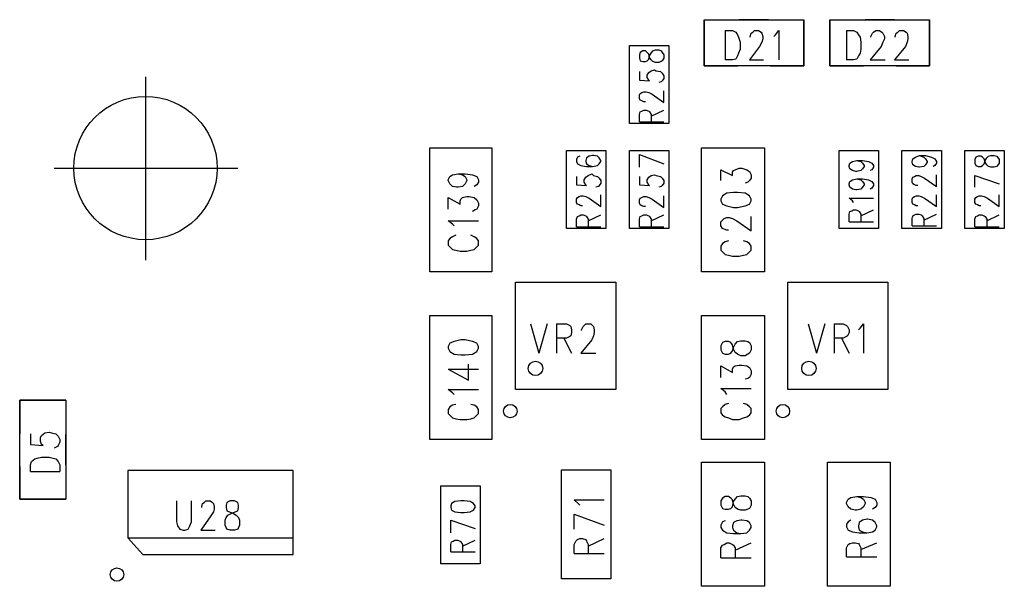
# Model space of a CAD drawing. Extents: x 11.9 to 28.1, y 10.8 to 21.2.
# Tile 20 of 53: x 18.597 to 19.771, y 18.642 to 19.318. Entities that reach past the tile are written whole.
import ezdxf

# ---------------------------------------------------------------- set-up
doc = ezdxf.new("R2010")
doc.units = 0
doc.header["$MEASUREMENT"] = 0
doc.layers.add('LAYNR1', color=2, linetype='Continuous')

msp = doc.modelspace()

# ---------------------------------------------------------------- linework, layer by layer
at = {"layer": 'LAYNR1', "color": 7}
for points in [[(19.413, 19.318), (19.413, 19.263), (19.453, 19.263)], [(19.49, 19.318), (19.455, 19.318)], [(19.492, 19.263), (19.532, 19.263), (19.532, 19.318)], [(19.563, 19.318), (19.563, 19.263), (19.603, 19.263)], [(19.64, 19.318), (19.605, 19.318)], [(19.642, 19.263), (19.682, 19.263), (19.682, 19.318)], [(19.438, 19.305), (19.438, 19.27)], [(19.438, 19.305), (19.447, 19.305)], [(19.447, 19.305), (19.451, 19.303)], [(19.451, 19.303), (19.453, 19.3)], [(19.468, 19.298), (19.469, 19.302)], [(19.469, 19.302), (19.471, 19.303)], [(19.471, 19.303), (19.473, 19.305)], [(19.473, 19.305), (19.478, 19.305)], [(19.478, 19.305), (19.481, 19.303)], [(19.481, 19.303), (19.482, 19.302)], [(19.482, 19.302), (19.483, 19.298)], [(19.498, 19.3), (19.502, 19.305)], [(19.502, 19.305), (19.502, 19.27)], [(19.583, 19.305), (19.583, 19.27)], [(19.583, 19.305), (19.591, 19.305), (19.595, 19.303), (19.597, 19.3), (19.599, 19.297), (19.6, 19.291), (19.6, 19.283), (19.599, 19.278), (19.597, 19.275), (19.595, 19.271), (19.591, 19.27), (19.583, 19.27)], [(19.612, 19.297), (19.612, 19.298), (19.614, 19.302), (19.615, 19.303), (19.618, 19.305), (19.622, 19.305), (19.625, 19.303), (19.626, 19.302), (19.628, 19.298), (19.628, 19.295), (19.626, 19.291), (19.624, 19.286), (19.611, 19.27), (19.629, 19.27)], [(19.641, 19.297), (19.641, 19.298), (19.642, 19.302), (19.644, 19.303), (19.646, 19.305), (19.651, 19.305), (19.654, 19.303), (19.655, 19.302), (19.656, 19.298), (19.656, 19.295), (19.655, 19.291), (19.653, 19.286), (19.64, 19.27), (19.657, 19.27)], [(19.453, 19.3), (19.454, 19.297)], [(19.454, 19.297), (19.456, 19.291)], [(19.456, 19.291), (19.456, 19.283)], [(19.468, 19.297), (19.468, 19.298)], [(19.482, 19.291), (19.479, 19.286)], [(19.483, 19.295), (19.482, 19.291)], [(19.483, 19.298), (19.483, 19.295)], [(19.496, 19.298), (19.498, 19.3)], [(19.324, 19.194), (19.324, 19.287)], [(19.324, 19.287), (19.371, 19.287)], [(19.371, 19.287), (19.371, 19.194)], [(19.454, 19.278), (19.453, 19.275)], [(19.456, 19.283), (19.454, 19.278)], [(19.479, 19.286), (19.467, 19.27)], [(19.447, 19.27), (19.438, 19.27)], [(19.451, 19.271), (19.447, 19.27)], [(19.453, 19.275), (19.451, 19.271)], [(19.467, 19.27), (19.484, 19.27)], [(19.336, 19.256), (19.336, 19.246), (19.348, 19.245), (19.347, 19.246), (19.345, 19.249), (19.345, 19.252)], [(19.345, 19.252), (19.347, 19.255), (19.35, 19.257), (19.354, 19.258), (19.356, 19.257), (19.361, 19.256), (19.363, 19.254), (19.365, 19.251), (19.365, 19.248), (19.363, 19.245), (19.362, 19.244), (19.359, 19.243)], [(18.747, 19.25), (18.747, 19.031)], [(19.343, 19.22), (19.341, 19.22), (19.339, 19.221), (19.337, 19.222), (19.336, 19.224), (19.336, 19.228), (19.337, 19.23), (19.339, 19.231), (19.341, 19.232), (19.344, 19.232), (19.347, 19.231), (19.351, 19.229)], [(19.351, 19.229), (19.365, 19.219), (19.365, 19.233)], [(19.336, 19.196), (19.336, 19.205), (19.337, 19.208), (19.339, 19.209), (19.341, 19.21), (19.344, 19.21), (19.347, 19.209), (19.348, 19.208), (19.35, 19.205), (19.35, 19.196)], [(19.35, 19.203), (19.365, 19.21)], [(19.336, 19.196), (19.365, 19.196)], [(19.371, 19.194), (19.324, 19.194)], [(19.086, 19.017), (19.086, 19.165)], [(19.086, 19.165), (19.16, 19.165)], [(19.16, 19.165), (19.16, 19.017)], [(19.249, 19.069), (19.249, 19.162)], [(19.249, 19.162), (19.296, 19.162)], [(19.296, 19.162), (19.296, 19.069)], [(19.324, 19.069), (19.324, 19.162)], [(19.324, 19.162), (19.371, 19.162)], [(19.371, 19.162), (19.371, 19.069)], [(19.41, 19.017), (19.41, 19.165)], [(19.41, 19.165), (19.485, 19.165)], [(19.485, 19.165), (19.485, 19.017)], [(19.574, 19.069), (19.574, 19.162)], [(19.574, 19.162), (19.621, 19.162)], [(19.621, 19.162), (19.621, 19.069)], [(19.649, 19.069), (19.649, 19.162)], [(19.649, 19.162), (19.696, 19.162)], [(19.696, 19.162), (19.696, 19.069)], [(19.724, 19.069), (19.724, 19.162)], [(19.724, 19.162), (19.771, 19.162)], [(19.771, 19.162), (19.771, 19.069)], [(19.265, 19.155), (19.262, 19.154), (19.261, 19.151), (19.261, 19.149), (19.262, 19.146), (19.266, 19.144), (19.273, 19.143), (19.28, 19.143), (19.286, 19.144), (19.288, 19.146), (19.29, 19.149), (19.29, 19.15), (19.288, 19.153), (19.286, 19.155), (19.281, 19.156), (19.28, 19.156), (19.276, 19.155), (19.273, 19.153), (19.272, 19.15), (19.272, 19.149), (19.273, 19.146), (19.276, 19.144), (19.28, 19.143)], [(19.336, 19.157), (19.365, 19.146)], [(19.336, 19.142), (19.336, 19.157)], [(19.59, 19.138), (19.587, 19.14), (19.586, 19.143), (19.586, 19.144), (19.587, 19.147), (19.59, 19.149)], [(19.59, 19.149), (19.595, 19.15), (19.602, 19.15), (19.609, 19.149)], [(19.595, 19.15), (19.6, 19.149)], [(19.6, 19.149), (19.602, 19.147), (19.604, 19.144), (19.604, 19.143), (19.602, 19.14), (19.6, 19.138)], [(19.609, 19.149), (19.613, 19.147), (19.615, 19.144), (19.615, 19.142), (19.613, 19.139), (19.611, 19.138)], [(19.661, 19.149), (19.662, 19.152), (19.665, 19.154), (19.67, 19.156), (19.677, 19.156), (19.684, 19.154), (19.688, 19.152), (19.69, 19.149)], [(19.679, 19.149), (19.679, 19.148), (19.677, 19.145), (19.675, 19.143), (19.67, 19.142), (19.669, 19.142), (19.665, 19.143), (19.662, 19.145), (19.661, 19.148), (19.661, 19.149)], [(19.67, 19.156), (19.675, 19.154), (19.677, 19.152), (19.679, 19.149)], [(19.69, 19.149), (19.69, 19.147), (19.688, 19.144), (19.686, 19.143)], [(18.638, 19.141), (18.857, 19.141)], [(19.433, 19.126), (19.433, 19.139)], [(19.433, 19.139), (19.447, 19.132)], [(19.447, 19.136), (19.448, 19.138)], [(19.448, 19.138), (19.45, 19.139)], [(19.45, 19.139), (19.455, 19.141)], [(19.455, 19.141), (19.458, 19.141)], [(19.458, 19.141), (19.464, 19.139)], [(19.464, 19.139), (19.467, 19.137)], [(19.467, 19.137), (19.469, 19.133)], [(19.6, 19.138), (19.595, 19.137), (19.594, 19.137), (19.59, 19.138)], [(19.108, 19.127), (19.11, 19.131)], [(19.108, 19.126), (19.108, 19.127)], [(19.11, 19.122), (19.108, 19.126)], [(19.11, 19.131), (19.113, 19.133)], [(19.113, 19.133), (19.12, 19.134)], [(19.12, 19.134), (19.125, 19.133)], [(19.12, 19.134), (19.128, 19.134)], [(19.125, 19.133), (19.128, 19.131)], [(19.128, 19.134), (19.137, 19.133)], [(19.128, 19.131), (19.13, 19.127)], [(19.13, 19.126), (19.128, 19.122)], [(19.13, 19.127), (19.13, 19.126)], [(19.137, 19.133), (19.142, 19.131)], [(19.142, 19.131), (19.144, 19.127)], [(19.144, 19.127), (19.144, 19.124)], [(19.261, 19.131), (19.261, 19.121), (19.273, 19.12), (19.272, 19.121), (19.27, 19.124), (19.27, 19.127), (19.272, 19.13), (19.275, 19.132), (19.279, 19.134), (19.281, 19.132), (19.286, 19.131), (19.288, 19.129), (19.29, 19.126), (19.29, 19.123), (19.288, 19.12), (19.287, 19.119), (19.284, 19.118)], [(19.336, 19.131), (19.336, 19.121), (19.348, 19.12), (19.347, 19.121), (19.345, 19.124), (19.345, 19.127)], [(19.345, 19.127), (19.347, 19.13), (19.35, 19.132), (19.354, 19.133), (19.356, 19.132), (19.361, 19.131), (19.363, 19.129), (19.365, 19.126), (19.365, 19.123), (19.363, 19.12), (19.362, 19.119), (19.359, 19.118)], [(19.447, 19.132), (19.447, 19.136)], [(19.467, 19.126), (19.465, 19.124)], [(19.469, 19.129), (19.467, 19.126)], [(19.469, 19.133), (19.469, 19.129)], [(19.59, 19.116), (19.587, 19.118), (19.586, 19.121), (19.586, 19.122), (19.587, 19.125), (19.59, 19.127)], [(19.59, 19.127), (19.595, 19.128), (19.602, 19.128), (19.609, 19.127)], [(19.595, 19.128), (19.6, 19.127)], [(19.6, 19.127), (19.602, 19.125), (19.604, 19.122), (19.604, 19.121), (19.602, 19.118), (19.6, 19.116)], [(19.609, 19.127), (19.613, 19.125), (19.615, 19.122), (19.615, 19.12), (19.613, 19.117), (19.611, 19.116)], [(19.668, 19.12), (19.666, 19.12), (19.664, 19.121), (19.662, 19.122), (19.661, 19.124), (19.661, 19.128), (19.662, 19.13), (19.664, 19.131), (19.666, 19.132), (19.669, 19.132), (19.672, 19.131), (19.676, 19.129), (19.69, 19.119), (19.69, 19.133)], [(19.736, 19.132), (19.765, 19.122)], [(19.736, 19.118), (19.736, 19.132)], [(19.113, 19.119), (19.11, 19.122)], [(19.118, 19.118), (19.113, 19.119)], [(19.12, 19.118), (19.118, 19.118)], [(19.125, 19.119), (19.12, 19.118)], [(19.128, 19.122), (19.125, 19.119)], [(19.142, 19.121), (19.139, 19.119)], [(19.144, 19.124), (19.142, 19.121)], [(19.465, 19.124), (19.462, 19.123)], [(19.6, 19.116), (19.595, 19.115), (19.594, 19.115), (19.59, 19.116)], [(19.108, 19.092), (19.108, 19.106)], [(19.108, 19.106), (19.122, 19.098)], [(19.122, 19.102), (19.123, 19.104)], [(19.122, 19.098), (19.122, 19.102)], [(19.123, 19.104), (19.125, 19.106)], [(19.125, 19.106), (19.13, 19.107)], [(19.13, 19.107), (19.133, 19.107)], [(19.133, 19.107), (19.139, 19.106)], [(19.139, 19.106), (19.142, 19.103)], [(19.142, 19.103), (19.144, 19.099)], [(19.268, 19.096), (19.266, 19.096), (19.264, 19.097), (19.262, 19.098), (19.261, 19.1), (19.261, 19.104), (19.262, 19.106), (19.264, 19.107), (19.266, 19.108), (19.269, 19.108), (19.272, 19.107), (19.276, 19.105), (19.29, 19.095), (19.29, 19.109)], [(19.343, 19.095), (19.341, 19.095), (19.339, 19.096), (19.337, 19.097), (19.336, 19.099), (19.336, 19.103), (19.337, 19.105), (19.339, 19.106), (19.341, 19.107), (19.344, 19.107), (19.347, 19.106), (19.351, 19.104)], [(19.351, 19.104), (19.365, 19.094), (19.365, 19.108)], [(19.435, 19.108), (19.433, 19.104)], [(19.433, 19.104), (19.433, 19.102)], [(19.433, 19.102), (19.435, 19.098)], [(19.44, 19.111), (19.435, 19.108)], [(19.448, 19.112), (19.44, 19.111)], [(19.453, 19.112), (19.448, 19.112)], [(19.462, 19.111), (19.453, 19.112)], [(19.467, 19.108), (19.462, 19.111)], [(19.469, 19.104), (19.467, 19.108)], [(19.467, 19.098), (19.469, 19.102)], [(19.469, 19.102), (19.469, 19.104)], [(19.591, 19.1), (19.59, 19.102), (19.586, 19.105), (19.615, 19.105)], [(19.661, 19.104), (19.662, 19.106), (19.664, 19.107), (19.666, 19.108), (19.669, 19.108), (19.672, 19.107), (19.676, 19.105), (19.69, 19.095), (19.69, 19.109)], [(19.668, 19.096), (19.666, 19.096), (19.664, 19.097), (19.662, 19.098), (19.661, 19.1), (19.661, 19.104)], [(19.743, 19.096), (19.741, 19.096), (19.739, 19.097), (19.737, 19.098), (19.736, 19.1), (19.736, 19.104), (19.737, 19.106), (19.739, 19.107), (19.741, 19.108), (19.744, 19.108), (19.747, 19.107), (19.751, 19.105), (19.765, 19.095), (19.765, 19.109)], [(19.14, 19.091), (19.137, 19.089)], [(19.142, 19.092), (19.14, 19.091)], [(19.144, 19.096), (19.142, 19.092)], [(19.144, 19.099), (19.144, 19.096)], [(19.435, 19.098), (19.44, 19.096)], [(19.44, 19.096), (19.448, 19.094)], [(19.448, 19.094), (19.453, 19.094)], [(19.453, 19.094), (19.462, 19.096)], [(19.462, 19.096), (19.467, 19.098)], [(19.586, 19.077), (19.586, 19.086), (19.587, 19.089), (19.589, 19.09), (19.591, 19.091), (19.594, 19.091), (19.597, 19.09), (19.598, 19.089), (19.6, 19.086), (19.6, 19.077)], [(19.6, 19.084), (19.615, 19.091)], [(19.113, 19.074), (19.108, 19.078)], [(19.108, 19.078), (19.144, 19.078)], [(19.261, 19.071), (19.261, 19.08), (19.262, 19.083), (19.264, 19.084), (19.266, 19.085), (19.269, 19.085), (19.272, 19.084), (19.273, 19.083), (19.275, 19.08), (19.275, 19.071)], [(19.275, 19.078), (19.29, 19.085)], [(19.336, 19.071), (19.336, 19.08), (19.337, 19.083), (19.339, 19.084), (19.341, 19.085), (19.344, 19.085), (19.347, 19.084), (19.348, 19.083), (19.35, 19.08), (19.35, 19.071)], [(19.35, 19.078), (19.365, 19.085)], [(19.433, 19.077), (19.435, 19.079)], [(19.435, 19.079), (19.437, 19.081)], [(19.437, 19.081), (19.44, 19.082)], [(19.44, 19.082), (19.443, 19.082)], [(19.443, 19.082), (19.447, 19.081)], [(19.447, 19.081), (19.452, 19.078)], [(19.452, 19.078), (19.469, 19.066)], [(19.469, 19.066), (19.469, 19.083)], [(19.661, 19.072), (19.661, 19.081), (19.662, 19.084), (19.664, 19.085), (19.666, 19.086), (19.669, 19.086), (19.672, 19.085), (19.673, 19.084), (19.675, 19.081), (19.675, 19.072)], [(19.675, 19.079), (19.69, 19.086)], [(19.736, 19.071), (19.736, 19.08), (19.737, 19.083), (19.739, 19.084), (19.741, 19.085), (19.744, 19.085), (19.747, 19.084), (19.748, 19.083), (19.75, 19.08), (19.75, 19.071)], [(19.75, 19.078), (19.765, 19.085)], [(19.115, 19.072), (19.113, 19.074)], [(19.296, 19.069), (19.249, 19.069)], [(19.261, 19.071), (19.29, 19.071)], [(19.371, 19.069), (19.324, 19.069)], [(19.336, 19.071), (19.365, 19.071)], [(19.433, 19.072), (19.433, 19.077)], [(19.435, 19.069), (19.433, 19.072)], [(19.437, 19.068), (19.435, 19.069)], [(19.44, 19.067), (19.437, 19.068)], [(19.442, 19.067), (19.44, 19.067)], [(19.621, 19.069), (19.574, 19.069)], [(19.586, 19.077), (19.615, 19.077)], [(19.696, 19.069), (19.649, 19.069)], [(19.661, 19.072), (19.69, 19.072)], [(19.771, 19.069), (19.724, 19.069)], [(19.736, 19.071), (19.765, 19.071)], [(19.11, 19.057), (19.108, 19.054)], [(19.113, 19.059), (19.11, 19.057)], [(19.117, 19.061), (19.113, 19.059)], [(19.139, 19.059), (19.135, 19.061)], [(19.142, 19.057), (19.139, 19.059)], [(19.144, 19.054), (19.142, 19.057)], [(19.108, 19.054), (19.108, 19.049)], [(19.108, 19.049), (19.11, 19.047)], [(19.11, 19.047), (19.113, 19.044)], [(19.113, 19.044), (19.117, 19.043)], [(19.117, 19.043), (19.122, 19.042)], [(19.13, 19.042), (19.135, 19.043)], [(19.135, 19.043), (19.139, 19.044)], [(19.139, 19.044), (19.142, 19.047)], [(19.142, 19.047), (19.144, 19.049)], [(19.144, 19.049), (19.144, 19.054)], [(19.435, 19.051), (19.433, 19.048)], [(19.433, 19.048), (19.433, 19.043)], [(19.433, 19.043), (19.435, 19.041)], [(19.438, 19.053), (19.435, 19.051)], [(19.442, 19.054), (19.438, 19.053)], [(19.464, 19.053), (19.46, 19.054)], [(19.467, 19.051), (19.464, 19.053)], [(19.469, 19.048), (19.467, 19.051)], [(19.467, 19.041), (19.469, 19.043)], [(19.469, 19.043), (19.469, 19.048)], [(19.122, 19.042), (19.13, 19.042)], [(19.435, 19.041), (19.438, 19.038)], [(19.438, 19.038), (19.442, 19.037)], [(19.442, 19.037), (19.447, 19.036)], [(19.447, 19.036), (19.455, 19.036)], [(19.455, 19.036), (19.46, 19.037)], [(19.46, 19.037), (19.464, 19.038)], [(19.464, 19.038), (19.467, 19.041)], [(19.16, 19.017), (19.086, 19.017)], [(19.485, 19.017), (19.41, 19.017)], [(19.188, 19.005), (19.308, 19.005)], [(19.188, 18.877), (19.188, 19.005)], [(19.308, 19.005), (19.308, 18.877)], [(19.513, 19.005), (19.632, 19.005)], [(19.513, 18.877), (19.513, 19.005)], [(19.632, 19.005), (19.632, 18.877)], [(19.086, 18.817), (19.086, 18.965)], [(19.086, 18.965), (19.16, 18.965)], [(19.16, 18.965), (19.16, 18.817)], [(19.41, 18.817), (19.41, 18.965)], [(19.41, 18.965), (19.485, 18.965)], [(19.485, 18.965), (19.485, 18.817)], [(19.206, 18.955), (19.216, 18.92)], [(19.226, 18.955), (19.216, 18.92)], [(19.237, 18.955), (19.237, 18.92)], [(19.237, 18.955), (19.249, 18.955), (19.253, 18.953), (19.254, 18.952), (19.255, 18.948), (19.255, 18.945), (19.254, 18.941), (19.253, 18.94), (19.249, 18.938), (19.237, 18.938)], [(19.267, 18.947), (19.267, 18.948), (19.269, 18.952), (19.27, 18.953), (19.272, 18.955), (19.278, 18.955), (19.28, 18.953), (19.281, 18.952), (19.282, 18.948), (19.282, 18.945), (19.281, 18.941), (19.279, 18.936), (19.266, 18.92), (19.284, 18.92)], [(19.537, 18.955), (19.547, 18.92)], [(19.557, 18.955), (19.547, 18.92)], [(19.568, 18.955), (19.568, 18.92)], [(19.568, 18.955), (19.579, 18.955)], [(19.579, 18.955), (19.583, 18.953)], [(19.583, 18.953), (19.584, 18.952)], [(19.584, 18.952), (19.586, 18.948)], [(19.597, 18.948), (19.599, 18.95)], [(19.599, 18.95), (19.603, 18.955)], [(19.603, 18.955), (19.603, 18.92)], [(19.246, 18.938), (19.255, 18.92)], [(19.579, 18.938), (19.568, 18.938)], [(19.577, 18.938), (19.586, 18.92)], [(19.583, 18.94), (19.579, 18.938)], [(19.584, 18.941), (19.583, 18.94)], [(19.586, 18.945), (19.584, 18.941)], [(19.586, 18.948), (19.586, 18.945)], [(19.11, 18.932), (19.108, 18.928)], [(19.108, 18.928), (19.108, 18.926)], [(19.108, 18.926), (19.11, 18.922)], [(19.115, 18.934), (19.11, 18.932)], [(19.123, 18.936), (19.115, 18.934)], [(19.128, 18.936), (19.123, 18.936)], [(19.137, 18.934), (19.128, 18.936)], [(19.142, 18.932), (19.137, 18.934)], [(19.144, 18.928), (19.142, 18.932)], [(19.142, 18.922), (19.144, 18.926)], [(19.144, 18.926), (19.144, 18.928)], [(19.11, 18.922), (19.115, 18.919)], [(19.115, 18.919), (19.123, 18.918)], [(19.123, 18.918), (19.128, 18.918)], [(19.128, 18.918), (19.137, 18.919)], [(19.137, 18.919), (19.142, 18.922)], [(19.132, 18.888), (19.132, 18.907)], [(19.433, 18.891), (19.433, 18.905), (19.447, 18.897), (19.447, 18.901), (19.448, 18.904), (19.45, 18.905), (19.455, 18.906), (19.458, 18.906), (19.464, 18.905), (19.467, 18.903), (19.469, 18.899), (19.469, 18.895), (19.467, 18.891), (19.465, 18.89), (19.462, 18.889)], [(19.108, 18.901), (19.132, 18.888)], [(19.108, 18.901), (19.144, 18.901)], [(19.44, 18.871), (19.438, 18.874), (19.433, 18.878), (19.469, 18.878)], [(19.113, 18.873), (19.108, 18.877)], [(19.108, 18.877), (19.144, 18.877)], [(19.115, 18.871), (19.113, 18.873)], [(19.308, 18.877), (19.188, 18.877)], [(19.632, 18.877), (19.513, 18.877)], [(18.652, 18.864), (18.597, 18.864), (18.597, 18.824)], [(19.11, 18.856), (19.108, 18.853)], [(19.113, 18.858), (19.11, 18.856)], [(19.117, 18.859), (19.113, 18.858)], [(19.139, 18.858), (19.135, 18.859)], [(19.142, 18.856), (19.139, 18.858)], [(19.144, 18.853), (19.142, 18.856)], [(19.442, 18.86), (19.438, 18.859), (19.435, 18.856), (19.433, 18.854), (19.433, 18.849), (19.435, 18.846), (19.438, 18.844), (19.442, 18.843), (19.447, 18.841), (19.455, 18.841), (19.46, 18.843), (19.464, 18.844), (19.467, 18.846), (19.469, 18.849), (19.469, 18.854), (19.467, 18.856), (19.464, 18.859), (19.46, 18.86)], [(19.108, 18.853), (19.108, 18.848)], [(19.108, 18.848), (19.11, 18.846)], [(19.11, 18.846), (19.113, 18.843)], [(19.113, 18.843), (19.117, 18.842)], [(19.135, 18.842), (19.139, 18.843)], [(19.139, 18.843), (19.142, 18.846)], [(19.142, 18.846), (19.144, 18.848)], [(19.144, 18.848), (19.144, 18.853)], [(19.117, 18.842), (19.122, 18.841)], [(19.122, 18.841), (19.13, 18.841)], [(19.13, 18.841), (19.135, 18.842)], [(18.61, 18.824), (18.61, 18.811)], [(18.622, 18.819), (18.623, 18.822)], [(18.623, 18.822), (18.627, 18.825)], [(18.627, 18.825), (18.632, 18.826)], [(18.632, 18.826), (18.635, 18.825)], [(18.635, 18.825), (18.64, 18.824)], [(18.64, 18.824), (18.643, 18.821)], [(18.643, 18.821), (18.645, 18.817)], [(18.652, 18.787), (18.652, 18.823)], [(18.61, 18.811), (18.625, 18.81)], [(18.622, 18.815), (18.622, 18.819)], [(18.623, 18.811), (18.622, 18.815)], [(18.625, 18.81), (18.623, 18.811)], [(18.642, 18.809), (18.638, 18.807)], [(18.643, 18.81), (18.642, 18.809)], [(18.645, 18.814), (18.643, 18.81)], [(18.645, 18.817), (18.645, 18.814)], [(19.16, 18.817), (19.086, 18.817)], [(19.485, 18.817), (19.41, 18.817)], [(18.618, 18.795), (18.623, 18.796)], [(18.623, 18.796), (18.632, 18.796)], [(18.632, 18.796), (18.637, 18.795)], [(18.597, 18.785), (18.597, 18.746), (18.652, 18.746)], [(18.61, 18.787), (18.611, 18.791)], [(18.61, 18.779), (18.61, 18.787)], [(18.611, 18.791), (18.615, 18.794)], [(18.615, 18.794), (18.618, 18.795)], [(18.637, 18.795), (18.64, 18.794)], [(18.64, 18.794), (18.643, 18.791)], [(18.643, 18.791), (18.645, 18.787)], [(18.645, 18.787), (18.645, 18.779)], [(19.41, 18.642), (19.41, 18.79)], [(19.41, 18.79), (19.485, 18.79)], [(19.485, 18.79), (19.485, 18.642)], [(19.56, 18.642), (19.56, 18.79)], [(19.56, 18.79), (19.635, 18.79)], [(19.635, 18.79), (19.635, 18.642)], [(18.61, 18.779), (18.645, 18.779)], [(18.923, 18.78), (18.726, 18.78)], [(18.726, 18.78), (18.726, 18.7)], [(18.923, 18.68), (18.923, 18.78)], [(19.243, 18.651), (19.243, 18.781)], [(19.243, 18.781), (19.302, 18.781)], [(19.302, 18.781), (19.302, 18.651)], [(19.099, 18.669), (19.099, 18.762)], [(19.099, 18.762), (19.146, 18.762)], [(19.146, 18.762), (19.146, 18.669)], [(19.588, 18.748), (19.595, 18.749)], [(19.595, 18.749), (19.6, 18.748)], [(19.595, 18.749), (19.603, 18.749)], [(19.603, 18.749), (19.612, 18.748)], [(18.784, 18.744), (18.784, 18.719), (18.785, 18.714), (18.788, 18.71), (18.792, 18.709), (18.794, 18.709), (18.798, 18.71), (18.8, 18.714), (18.802, 18.719), (18.802, 18.744)], [(18.814, 18.736), (18.814, 18.737), (18.815, 18.741), (18.817, 18.742), (18.819, 18.744), (18.824, 18.744), (18.827, 18.742), (18.828, 18.741), (18.829, 18.737), (18.829, 18.734), (18.828, 18.731), (18.825, 18.726), (18.813, 18.709), (18.83, 18.709)], [(19.14, 18.738), (19.138, 18.741), (19.134, 18.743), (19.127, 18.744), (19.123, 18.744), (19.116, 18.743), (19.112, 18.741), (19.111, 18.738)], [(19.111, 18.736), (19.112, 18.733), (19.116, 18.731), (19.123, 18.73), (19.127, 18.73), (19.134, 18.731), (19.138, 18.733), (19.14, 18.736), (19.14, 18.738)], [(19.111, 18.738), (19.111, 18.736)], [(19.265, 18.739), (19.263, 18.741), (19.258, 18.745), (19.294, 18.745)], [(19.583, 18.742), (19.585, 18.746)], [(19.583, 18.741), (19.583, 18.742)], [(19.585, 18.737), (19.583, 18.741)], [(19.585, 18.746), (19.588, 18.748)], [(19.6, 18.748), (19.603, 18.746)], [(19.603, 18.746), (19.605, 18.742)], [(19.605, 18.741), (19.603, 18.737)], [(19.605, 18.742), (19.605, 18.741)], [(19.612, 18.748), (19.617, 18.746)], [(19.617, 18.746), (19.619, 18.742)], [(19.619, 18.739), (19.617, 18.736)], [(19.619, 18.742), (19.619, 18.739)], [(19.258, 18.728), (19.294, 18.715)], [(19.258, 18.71), (19.258, 18.728)], [(19.588, 18.734), (19.585, 18.737)], [(19.593, 18.733), (19.588, 18.734)], [(19.595, 18.733), (19.593, 18.733)], [(19.6, 18.734), (19.595, 18.733)], [(19.603, 18.737), (19.6, 18.734)], [(19.617, 18.736), (19.614, 18.734)], [(19.111, 18.721), (19.14, 18.711)], [(19.111, 18.706), (19.111, 18.721)], [(19.438, 18.72), (19.435, 18.719), (19.433, 18.715), (19.433, 18.712), (19.435, 18.709), (19.44, 18.706), (19.448, 18.705), (19.457, 18.705), (19.464, 18.706), (19.467, 18.709), (19.469, 18.712), (19.469, 18.714), (19.467, 18.718), (19.464, 18.72), (19.458, 18.721), (19.457, 18.721), (19.452, 18.72), (19.448, 18.718), (19.447, 18.714), (19.447, 18.712), (19.448, 18.709), (19.452, 18.706), (19.457, 18.705)], [(19.585, 18.719), (19.583, 18.716)], [(19.583, 18.716), (19.583, 18.713)], [(19.588, 18.721), (19.585, 18.719)], [(19.598, 18.718), (19.597, 18.714)], [(19.597, 18.714), (19.597, 18.713)], [(19.602, 18.721), (19.598, 18.718)], [(19.607, 18.722), (19.602, 18.721)], [(19.608, 18.722), (19.607, 18.722)], [(19.614, 18.721), (19.608, 18.722)], [(19.617, 18.718), (19.614, 18.721)], [(19.619, 18.714), (19.617, 18.718)], [(19.619, 18.713), (19.619, 18.714)], [(19.583, 18.713), (19.585, 18.709)], [(19.585, 18.709), (19.59, 18.707)], [(19.59, 18.707), (19.598, 18.706)], [(19.597, 18.713), (19.598, 18.709)], [(19.598, 18.709), (19.602, 18.707)], [(19.598, 18.706), (19.607, 18.706)], [(19.602, 18.707), (19.607, 18.706)], [(19.607, 18.706), (19.614, 18.707)], [(19.614, 18.707), (19.617, 18.709)], [(19.617, 18.709), (19.619, 18.713)], [(18.726, 18.7), (18.744, 18.68)], [(18.726, 18.7), (18.923, 18.7)], [(19.111, 18.683), (19.111, 18.692), (19.112, 18.695), (19.114, 18.696), (19.116, 18.697), (19.119, 18.697), (19.122, 18.696), (19.123, 18.695), (19.125, 18.692), (19.125, 18.683)], [(19.125, 18.69), (19.14, 18.697)], [(19.258, 18.681), (19.258, 18.692), (19.26, 18.696), (19.262, 18.698), (19.265, 18.699), (19.268, 18.699), (19.272, 18.698), (19.273, 18.696), (19.275, 18.692), (19.275, 18.681)], [(19.275, 18.69), (19.294, 18.699)], [(19.433, 18.676), (19.433, 18.688), (19.435, 18.691), (19.437, 18.692), (19.44, 18.694), (19.443, 18.694), (19.447, 18.692), (19.448, 18.691), (19.45, 18.688), (19.45, 18.676)], [(19.45, 18.685), (19.469, 18.694)], [(19.583, 18.688), (19.585, 18.692)], [(19.585, 18.692), (19.587, 18.693)], [(19.587, 18.693), (19.59, 18.694)], [(19.59, 18.694), (19.593, 18.694)], [(19.593, 18.694), (19.597, 18.693)], [(19.597, 18.693), (19.598, 18.692)], [(19.598, 18.692), (19.6, 18.688)], [(19.6, 18.686), (19.619, 18.694)], [(18.744, 18.68), (18.923, 18.68)], [(19.111, 18.683), (19.14, 18.683)], [(19.258, 18.681), (19.294, 18.681)], [(19.583, 18.677), (19.583, 18.688)], [(19.6, 18.688), (19.6, 18.677)], [(19.146, 18.669), (19.099, 18.669)], [(19.433, 18.676), (19.469, 18.676)], [(19.583, 18.677), (19.619, 18.677)], [(19.302, 18.651), (19.243, 18.651)], [(19.485, 18.642), (19.41, 18.642)], [(19.635, 18.642), (19.56, 18.642)]]:
    msp.add_lwpolyline(points, dxfattribs=at)
for points in [[(19.413, 19.318), (19.532, 19.318), (19.532, 19.263), (19.413, 19.263), (19.413, 19.318)], [(19.563, 19.318), (19.682, 19.318), (19.682, 19.263), (19.563, 19.263), (19.563, 19.318)], [(19.336, 19.272), (19.337, 19.269), (19.34, 19.268), (19.343, 19.268), (19.345, 19.269), (19.347, 19.271), (19.348, 19.275), (19.35, 19.278), (19.352, 19.281), (19.355, 19.282), (19.359, 19.282), (19.362, 19.281), (19.363, 19.279), (19.365, 19.276), (19.365, 19.272), (19.363, 19.269), (19.362, 19.268), (19.359, 19.267), (19.355, 19.267), (19.352, 19.268), (19.35, 19.27), (19.348, 19.273), (19.347, 19.277), (19.345, 19.279), (19.343, 19.281), (19.34, 19.281), (19.337, 19.279), (19.336, 19.276), (19.336, 19.272)], [(19.736, 19.147), (19.737, 19.144), (19.74, 19.143), (19.743, 19.143), (19.745, 19.144), (19.747, 19.146), (19.748, 19.15), (19.75, 19.153), (19.752, 19.155), (19.755, 19.156), (19.759, 19.156), (19.762, 19.155), (19.763, 19.154), (19.765, 19.151), (19.765, 19.147), (19.763, 19.144), (19.762, 19.143), (19.759, 19.142), (19.755, 19.142), (19.752, 19.143), (19.75, 19.145), (19.748, 19.148), (19.747, 19.152), (19.745, 19.154), (19.743, 19.155), (19.74, 19.155), (19.737, 19.154), (19.736, 19.151), (19.736, 19.147)], [(19.433, 18.924), (19.435, 18.92), (19.438, 18.919), (19.442, 18.919), (19.445, 18.92), (19.447, 18.923), (19.448, 18.927), (19.45, 18.931), (19.453, 18.934), (19.457, 18.935), (19.462, 18.935), (19.465, 18.934), (19.467, 18.933), (19.469, 18.929), (19.469, 18.924), (19.467, 18.92), (19.465, 18.919), (19.462, 18.917), (19.457, 18.917), (19.453, 18.919), (19.45, 18.921), (19.448, 18.925), (19.447, 18.93), (19.445, 18.933), (19.442, 18.934), (19.438, 18.934), (19.435, 18.933), (19.433, 18.929), (19.433, 18.924)], [(18.652, 18.864), (18.652, 18.746), (18.597, 18.746), (18.597, 18.864), (18.652, 18.864)], [(19.433, 18.739), (19.435, 18.735), (19.438, 18.734), (19.442, 18.734), (19.445, 18.735), (19.447, 18.737), (19.448, 18.743), (19.45, 18.746), (19.453, 18.749), (19.457, 18.75), (19.462, 18.75), (19.465, 18.749), (19.467, 18.747), (19.469, 18.744), (19.469, 18.739), (19.467, 18.735), (19.465, 18.734), (19.462, 18.733), (19.457, 18.733), (19.453, 18.734), (19.45, 18.736), (19.448, 18.74), (19.447, 18.745), (19.445, 18.747), (19.442, 18.749), (19.438, 18.749), (19.435, 18.747), (19.433, 18.744), (19.433, 18.739)], [(18.848, 18.744), (18.844, 18.742), (18.843, 18.739), (18.843, 18.736), (18.844, 18.732), (18.847, 18.731), (18.852, 18.729), (18.855, 18.727), (18.858, 18.724), (18.859, 18.721), (18.859, 18.715), (18.858, 18.712), (18.857, 18.71), (18.853, 18.709), (18.848, 18.709), (18.844, 18.71), (18.843, 18.712), (18.842, 18.715), (18.842, 18.721), (18.843, 18.724), (18.845, 18.727), (18.849, 18.729), (18.854, 18.731), (18.857, 18.732), (18.858, 18.736), (18.858, 18.739), (18.857, 18.742), (18.853, 18.744), (18.848, 18.744)]]:
    msp.add_lwpolyline(points, close=True, dxfattribs=at)
for centre, radius in [((18.747, 19.141), 0.0855), ((19.212, 18.902), 0.0086), ((19.538, 18.902), 0.0086), ((19.182, 18.851), 0.008), ((19.507, 18.851), 0.008), ((18.713, 18.656), 0.008)]:
    msp.add_circle(centre, radius, dxfattribs=at)

doc.saveas('drawing.dxf')
